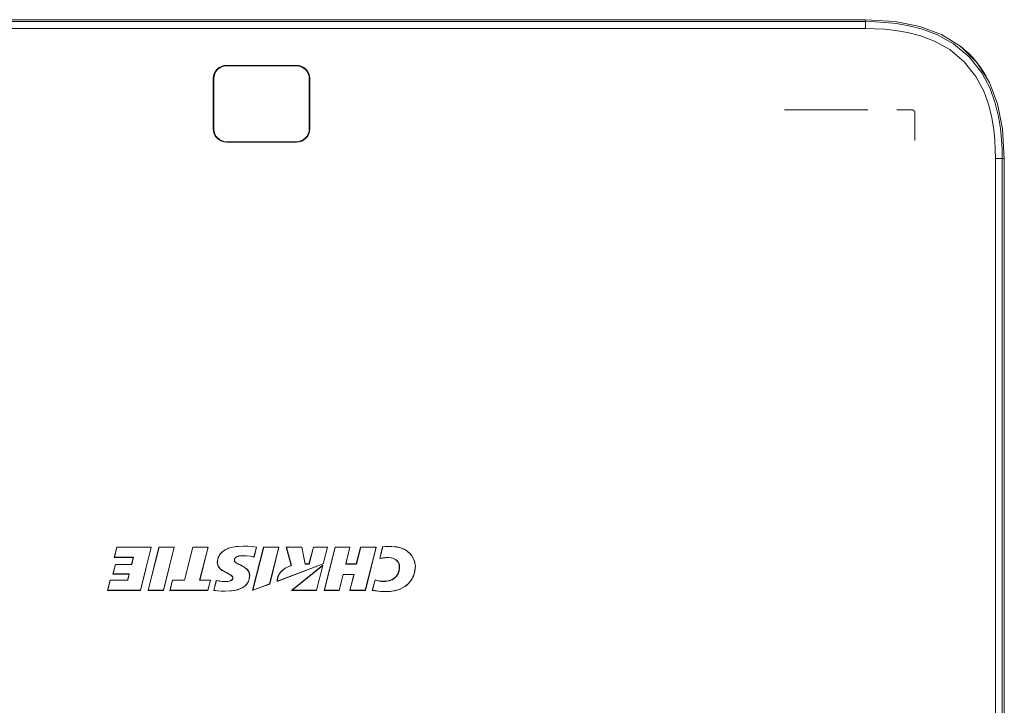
# Model space of a CAD drawing. Header units: millimetres. Extents: x 3925 to 5043, y -86 to 778.
# Tile 56 of 256: x 4283 to 4372, y 585 to 647. Entities that reach past the tile are written whole.
import ezdxf

# ---------------------------------------------------------------- set-up
doc = ezdxf.new("R2010")
doc.units = ezdxf.units.MM
doc.header["$LTSCALE"] = 46.255
for name, color, linetype in [('H30K-CHRISTIDXF_CONTINUOUS_LINE', 7, 'CONTINUOUS'), ('H30K-REAR-CODXF_CONTINUOUS_LINE', 7, 'CONTINUOUS'), ('H30K-TOP-COVDXF_CONTINUOUS_LINE', 7, 'CONTINUOUS'), ('METAL-NAMEPLDXF_CONTINUOUS_LINE', 7, 'CONTINUOUS')]:
    doc.layers.add(name, color=color, linetype=linetype)

msp = doc.modelspace()

# ---------------------------------------------------------------- linework, layer by layer
at = {"layer": 'H30K-CHRISTIDXF_CONTINUOUS_LINE', "color": 7, "linetype": 'Continuous', "lineweight": 0}
for p, q in [((4301.9146, 642.5875), (4308.2146, 642.5875)), ((4300.7646, 636.9125), (4300.7646, 641.4375)), ((4309.3646, 641.4375), (4309.3646, 636.9125)), ((4308.2146, 635.7625), (4301.9146, 635.7625))]:
    msp.add_line(p, q, dxfattribs=at)
for centre, start, end in [((4301.9146, 641.4375), 90, 180), ((4308.2146, 641.4375), 0, 90), ((4301.9146, 636.9125), 180, 270), ((4308.2146, 636.9125), 270, 0)]:
    msp.add_arc(centre, 1.15, start, end, dxfattribs=at)
at = {"layer": 'H30K-REAR-CODXF_CONTINUOUS_LINE', "color": 7, "linetype": 'Continuous', "lineweight": 0}
for p, q in [((4368.7074, 643.7304), (4367.9899, 644.3438)), ((4370.3097, 641.6474), (4369.9008, 642.3077))]:
    msp.add_line(p, q, dxfattribs=at)
for points in [[(4367.8914, 644.4054), (4368.1702, 644.209), (4369.0681, 643.3608)], [(4369.9008, 642.3077), (4369.3732, 643.0114), (4368.7074, 643.7304)], [(4369.0681, 643.3608), (4369.7694, 642.4965), (4370.3097, 641.6474)]]:
    msp.add_lwpolyline(points, dxfattribs=at)
at = {"layer": 'H30K-TOP-COVDXF_CONTINUOUS_LINE', "color": 7, "linetype": 'Continuous', "lineweight": 0}
for p, q in [((4250.6896, 646.75), (4359.4396, 646.75)), ((4359.4396, 646.5718), (4250.6896, 646.5718)), ((4359.4396, 645.9515), (4359.4396, 646.75)), ((4359.4396, 645.9515), (4250.6896, 645.9515)), ((4308.2146, 642.6375), (4301.9146, 642.6375)), ((4300.7146, 641.4375), (4300.7146, 636.9125)), ((4309.4146, 636.9125), (4309.4146, 641.4375)), ((4352.1486, 638.6219), (4359.6486, 638.6219)), ((4362.2674, 638.6219), (4363.6524, 638.6219)), ((4363.8988, 638.3718), (4363.8988, 635.8718)), ((4301.9146, 635.7125), (4308.2146, 635.7125)), ((4371.141, 560.25), (4371.141, 634.25)), ((4371.141, 634.25), (4371.9396, 634.25)), ((4371.7614, 560.25), (4371.7614, 634.25)), ((4371.9396, 634.25), (4371.9396, 560.25)), ((4315.9677, 599.2663), (4315.7014, 598.2035)), ((4317.5305, 599.2152), (4316.7962, 599.3116)), ((4292.0284, 599.2511), (4291.7948, 598.3194)), ((4295.1426, 599.2511), (4292.0284, 599.2511)), ((4294.164, 595.347), (4295.1426, 599.2511)), ((4295.8228, 599.2509), (4294.8442, 595.3485)), ((4297.2134, 599.2509), (4295.8228, 599.2509)), ((4296.2355, 595.347), (4297.2134, 599.2509)), ((4298.8759, 599.2509), (4298.1278, 596.2645)), ((4300.2666, 599.2509), (4298.8759, 599.2509)), ((4299.4967, 596.2645), (4300.2666, 599.2509)), ((4305.2446, 599.2525), (4304.2661, 595.3505)), ((4304.3873, 598.3476), (4304.6141, 599.2525)), ((4306.6352, 599.2525), (4305.2446, 599.2525)), ((4305.7996, 595.9176), (4306.6352, 599.2525)), ((4308.6951, 599.2525), (4307.2815, 599.2525)), ((4307.2815, 599.2525), (4307.7435, 597.5851)), ((4308.9988, 597.7308), (4308.6951, 599.2525)), ((4309.7382, 599.2525), (4309.3254, 597.7308)), ((4311.0001, 599.2525), (4309.7382, 599.2525)), ((4310.6188, 597.7308), (4311.0001, 599.2525)), ((4311.6876, 599.2504), (4310.7019, 595.3486)), ((4313.0256, 599.2504), (4311.6876, 599.2504)), ((4312.6529, 597.7285), (4313.0256, 599.2504)), ((4313.9813, 599.2504), (4313.5972, 597.7285)), ((4315.3929, 599.2504), (4313.9813, 599.2504)), ((4314.4145, 595.3486), (4315.3929, 599.2504)), ((4318.1279, 598.9343), (4317.5305, 599.2152)), ((4318.5669, 598.5035), (4318.1279, 598.9343)), ((4318.8291, 598.0042), (4318.5669, 598.5035)), ((4291.9059, 597.6896), (4291.6856, 596.8103)), ((4291.7948, 598.3194), (4293.5224, 598.3194)), ((4293.3622, 597.6896), (4291.9059, 597.6896)), ((4293.5224, 598.3194), (4293.3622, 597.6896)), ((4306.458, 596.1577), (4310.6188, 597.7308)), ((4307.1833, 597.3424), (4307.7435, 597.5851)), ((4310.5903, 597.6168), (4307.7693, 595.3482)), ((4309.3254, 597.7308), (4308.9988, 597.7308)), ((4310.0219, 595.3482), (4310.5903, 597.6168)), ((4313.5972, 597.7285), (4312.6529, 597.7285)), ((4317.3581, 597.8812), (4317.4564, 597.6444)), ((4318.819, 596.8242), (4318.9216, 597.5187)), ((4318.9216, 597.5187), (4318.8291, 598.0042)), ((4291.6856, 596.8103), (4293.14, 596.8103)), ((4293.14, 596.8103), (4293.0032, 596.2608)), ((4303.7866, 597.2224), (4303.9396, 596.9866)), ((4304.0004, 596.6724), (4303.9348, 596.2455)), ((4303.9396, 596.9866), (4304.0004, 596.6724)), ((4306.5383, 596.5866), (4306.7691, 597.0005)), ((4306.7691, 597.0005), (4307.1833, 597.3424)), ((4312.0473, 595.3486), (4312.4135, 596.773)), ((4312.4135, 596.773), (4313.3701, 596.773)), ((4313.3701, 596.773), (4313.004, 595.3486)), ((4318.5373, 596.2391), (4318.819, 596.8242)), ((4291.4358, 596.2608), (4291.2067, 595.347)), ((4293.0032, 596.2608), (4291.4358, 596.2608)), ((4297.0427, 596.2645), (4296.8133, 595.3478)), ((4298.1278, 596.2645), (4297.0427, 596.2645)), ((4300.4716, 596.2645), (4299.4967, 596.2645)), ((4300.2418, 595.3478), (4300.4716, 596.2645)), ((4300.9874, 596.2483), (4300.7617, 595.3478)), ((4303.9348, 596.2455), (4303.7335, 595.882)), ((4306.458, 596.1577), (4306.4732, 596.3037)), ((4315.2911, 596.3072), (4315.0393, 595.3478)), ((4315.4573, 596.2463), (4315.2911, 596.3072)), ((4317.4604, 595.4195), (4318.086, 595.7641)), ((4318.086, 595.7641), (4318.5373, 596.2391)), ((4291.2067, 595.347), (4294.164, 595.347)), ((4294.8442, 595.3485), (4296.2355, 595.347)), ((4296.8133, 595.3478), (4300.2418, 595.3478)), ((4307.7693, 595.3482), (4310.0219, 595.3482)), ((4310.7019, 595.3486), (4312.0473, 595.3486)), ((4313.004, 595.3486), (4314.4145, 595.3486)), ((4315.0393, 595.3478), (4315.77, 595.2419)), ((4315.77, 595.2419), (4316.6725, 595.2393)), ((4316.6725, 595.2393), (4317.4604, 595.4195))]:
    msp.add_line(p, q, dxfattribs=at)
for points in [[(4371.9396, 634.25), (4371.7817, 636.9125), (4371.3321, 639.1616), (4370.5941, 641.1069), (4369.4965, 642.8542), (4368.0244, 644.3222), (4366.2817, 645.4118), (4364.3433, 646.1448), (4362.1001, 646.5924), (4359.4396, 646.75)], [(4371.7614, 634.25), (4371.7478, 635.0632), (4371.699, 635.955), (4371.5985, 636.9396), (4371.4207, 638.029), (4371.1266, 639.231), (4370.6541, 640.5493), (4369.9062, 641.9714), (4368.7837, 643.3971), (4367.3701, 644.5795), (4365.9215, 645.3841), (4364.5668, 645.8931), (4363.3349, 646.2076), (4362.2242, 646.3964), (4361.2198, 646.5036), (4360.3, 646.5566), (4359.4396, 646.5718)], [(4371.141, 634.25), (4371.1278, 635.0421), (4371.0805, 635.9079), (4370.9833, 636.86), (4370.8124, 637.9079), (4370.5314, 639.0561), (4370.0841, 640.3045), (4369.3828, 641.6384), (4368.3381, 642.9655), (4367.0231, 644.0653), (4365.6661, 644.8188), (4364.3847, 645.3001), (4363.2089, 645.6002), (4362.1412, 645.7817), (4361.1704, 645.8852), (4360.2776, 645.9366), (4359.4396, 645.9515)], [(4363.6524, 638.6219), (4363.6589, 638.6217), (4363.6654, 638.6213), (4363.672, 638.6207), (4363.6785, 638.6197), (4363.6851, 638.6186), (4363.6917, 638.6171), (4363.6982, 638.6155), (4363.7047, 638.6136), (4363.7113, 638.6115), (4363.7178, 638.6091), (4363.7242, 638.6066), (4363.7307, 638.6038), (4363.7371, 638.6008), (4363.7434, 638.5976), (4363.7497, 638.5943), (4363.7559, 638.5907), (4363.7621, 638.587), (4363.7682, 638.583), (4363.7743, 638.579), (4363.7802, 638.5747), (4363.7861, 638.5703), (4363.7919, 638.5657), (4363.7976, 638.561), (4363.8032, 638.5561), (4363.8087, 638.5511), (4363.8141, 638.546), (4363.8194, 638.5407), (4363.8246, 638.5353), (4363.8296, 638.5299), (4363.8345, 638.5242), (4363.8392, 638.5185), (4363.8439, 638.5127), (4363.8483, 638.5068), (4363.8527, 638.5009), (4363.8568, 638.4948), (4363.8608, 638.4887), (4363.8646, 638.4825), (4363.8683, 638.4762), (4363.8718, 638.4699), (4363.8751, 638.4635), (4363.8782, 638.457), (4363.8811, 638.4506), (4363.8838, 638.4441), (4363.8863, 638.4375), (4363.8885, 638.431), (4363.8906, 638.4244), (4363.8924, 638.4178), (4363.8941, 638.4112), (4363.8954, 638.4046), (4363.8966, 638.398), (4363.8975, 638.3915), (4363.8981, 638.3849), (4363.8985, 638.3784), (4363.8987, 638.3718)], [(4302.1988, 599.1784), (4302.7668, 599.2977), (4303.4054, 599.3355)], [(4303.4054, 599.3355), (4303.8328, 599.329), (4304.237, 599.3062), (4304.6141, 599.2525)], [(4316.7962, 599.3116), (4316.5106, 599.3072), (4316.2341, 599.2932), (4315.9677, 599.2663)], [(4301.0793, 597.856), (4301.1524, 598.2985), (4301.3663, 598.6715)], [(4301.3663, 598.6715), (4301.7199, 598.9682), (4302.1988, 599.1784)], [(4303.3281, 598.4643), (4303.1163, 598.4501), (4302.9281, 598.4052), (4302.7728, 598.3234), (4302.6698, 598.2036), (4302.6324, 598.0541)], [(4304.3873, 598.3476), (4304.0581, 598.4134), (4303.7042, 598.4502), (4303.3281, 598.4643)], [(4302.4706, 596.4636), (4302.429, 596.5884), (4302.3296, 596.6982), (4302.1947, 596.7831), (4302.041, 596.8617), (4301.8734, 596.9433), (4301.6925, 597.0349), (4301.5012, 597.1494), (4301.3072, 597.308), (4301.147, 597.5396), (4301.0793, 597.856)], [(4302.6324, 598.0541), (4302.6755, 597.9326), (4302.7799, 597.834), (4302.9156, 597.7536), (4303.0668, 597.677), (4303.2328, 597.5971), (4303.4112, 597.5044), (4303.5993, 597.3864), (4303.7866, 597.2224)], [(4315.7014, 598.2035), (4315.9685, 598.2604), (4316.2357, 598.2873), (4316.5146, 598.2937)], [(4317.4564, 597.6444), (4317.466, 597.2151), (4317.3465, 596.8372), (4317.1138, 596.5247), (4316.7746, 596.297), (4316.3437, 596.1756), (4315.8466, 596.1692)], [(4316.5146, 598.2937), (4316.8736, 598.2396), (4317.1612, 598.0912), (4317.3581, 597.8812)], [(4300.9874, 596.2483), (4301.2563, 596.1916), (4301.5164, 596.1568), (4301.767, 596.1433)], [(4303.7335, 595.882), (4303.3904, 595.5958), (4302.9235, 595.3999), (4302.3728, 595.2928), (4301.7565, 595.2599)], [(4301.767, 596.1433), (4301.9671, 596.1505), (4302.1485, 596.1753), (4302.306, 596.2255), (4302.4244, 596.3173), (4302.4706, 596.4636)], [(4304.2661, 595.3505), (4304.7742, 595.5375), (4305.7996, 595.9176)], [(4306.4732, 596.3037), (4306.4996, 596.4451), (4306.5383, 596.5866)], [(4315.8466, 596.1692), (4315.6428, 596.2004), (4315.4573, 596.2463)], [(4301.7565, 595.2599), (4301.4344, 595.273), (4301.1023, 595.306), (4300.7617, 595.3478)]]:
    msp.add_lwpolyline(points, dxfattribs=at)
for centre, start, end in [((4301.9146, 641.4375), 90, 180), ((4308.2146, 641.4375), 0, 90), ((4301.9146, 636.9125), 180, 270), ((4308.2146, 636.9125), 270, 0)]:
    msp.add_arc(centre, 1.2, start, end, dxfattribs=at)
at = {"layer": 'METAL-NAMEPLDXF_CONTINUOUS_LINE', "color": 7, "linetype": 'Continuous', "lineweight": 0}
for p, q in [((4302.9186, 599.3035), (4302.4808, 599.2393)), ((4303.4105, 599.3255), (4302.9186, 599.3035)), ((4317.2819, 599.2615), (4316.8011, 599.3016)), ((4292.0431, 599.2411), (4291.8158, 598.3344)), ((4295.1316, 599.2411), (4292.0431, 599.2411)), ((4294.1593, 595.362), (4295.1316, 599.2411)), ((4295.8376, 599.2409), (4294.8653, 595.3635)), ((4297.2024, 599.2409), (4295.8376, 599.2409)), ((4296.2308, 595.3621), (4297.2024, 599.2409)), ((4298.8906, 599.2409), (4298.1425, 596.2545)), ((4300.2555, 599.2409), (4298.8906, 599.2409)), ((4299.4855, 596.2545), (4300.2555, 599.2409)), ((4301.7805, 598.9887), (4301.5261, 598.8118)), ((4303.1632, 598.4703), (4303.333, 598.4793)), ((4305.2593, 599.2425), (4304.289, 595.373)), ((4304.3833, 598.3656), (4304.6038, 599.2456)), ((4306.6241, 599.2425), (4305.2593, 599.2425)), ((4305.794, 595.9295), (4306.6241, 599.2425)), ((4308.6898, 599.2425), (4307.3029, 599.2425)), ((4307.3029, 599.2425), (4307.7638, 597.5793)), ((4308.9936, 597.7208), (4308.6898, 599.2425)), ((4309.7528, 599.2425), (4309.34, 597.7208)), ((4310.9891, 599.2425), (4309.7528, 599.2425)), ((4310.6133, 597.7427), (4310.9891, 599.2425)), ((4311.7024, 599.2404), (4310.723, 595.3636)), ((4313.0147, 599.2404), (4311.7024, 599.2404)), ((4312.6419, 597.7184), (4313.0147, 599.2404)), ((4313.996, 599.2404), (4313.6119, 597.7186)), ((4315.3818, 599.2404), (4313.996, 599.2404)), ((4314.4098, 595.3636), (4315.3818, 599.2404)), ((4315.9828, 599.2575), (4315.7237, 598.2234)), ((4317.6924, 599.1532), (4317.2819, 599.2615)), ((4318.582, 598.4703), (4318.3372, 598.7542)), ((4318.7671, 598.141), (4318.582, 598.4703)), ((4291.9207, 597.6796), (4291.7066, 596.8253)), ((4291.8158, 598.3344), (4293.5434, 598.3344)), ((4293.3769, 597.6796), (4291.9207, 597.6796)), ((4293.5434, 598.3344), (4293.3769, 597.6796)), ((4301.1269, 598.1441), (4301.0968, 597.8586)), ((4301.0968, 597.8586), (4301.1314, 597.636)), ((4302.6249, 598.0564), (4302.6438, 598.1643)), ((4302.6432, 597.9784), (4302.6249, 598.0564)), ((4302.6438, 598.1643), (4302.6935, 598.2598)), ((4306.4769, 596.1788), (4310.6133, 597.7427)), ((4307.7638, 597.5793), (4307.39, 597.4366)), ((4310.5741, 597.5862), (4307.8098, 595.3628)), ((4309.34, 597.7208), (4308.9936, 597.7208)), ((4310.0172, 595.3636), (4310.5741, 597.5862)), ((4313.6119, 597.7186), (4312.6419, 597.7184)), ((4316.2418, 598.3024), (4316.5197, 598.3087)), ((4317.419, 597.8095), (4317.4737, 597.6493)), ((4318.8763, 597.8178), (4318.7671, 598.141)), ((4318.8661, 597.0463), (4318.9141, 597.5212)), ((4318.9141, 597.5212), (4318.8763, 597.8178)), ((4291.7066, 596.8253), (4293.1609, 596.8253)), ((4293.1609, 596.8253), (4293.018, 596.2508)), ((4303.9657, 596.8835), (4303.8983, 597.0569)), ((4303.9636, 596.3859), (4303.9929, 596.6748)), ((4303.9929, 596.6748), (4303.9657, 596.8835)), ((4306.6679, 596.8319), (4306.5552, 596.5853)), ((4306.8417, 597.0598), (4306.6679, 596.8319)), ((4307.0806, 597.2614), (4306.8417, 597.0598)), ((4307.39, 597.4366), (4307.0806, 597.2614)), ((4312.0426, 595.3636), (4312.4088, 596.788)), ((4312.4088, 596.788), (4313.3912, 596.788)), ((4313.3912, 596.788), (4313.0251, 595.3636)), ((4318.546, 596.2693), (4318.7413, 596.633)), ((4318.7413, 596.633), (4318.8661, 597.0463)), ((4291.4506, 596.2508), (4291.2278, 595.362)), ((4293.018, 596.2508), (4291.4506, 596.2508)), ((4297.0575, 596.2545), (4296.8343, 595.3628)), ((4298.1425, 596.2545), (4297.0575, 596.2545)), ((4300.4606, 596.2545), (4299.4855, 596.2545)), ((4300.2371, 595.3628), (4300.4606, 596.2545)), ((4301.0014, 596.2356), (4300.7823, 595.361)), ((4301.772, 596.1333), (4301.5297, 596.1459)), ((4301.9192, 596.137), (4301.772, 596.1333)), ((4302.438, 596.3104), (4302.3716, 596.2481)), ((4303.3241, 595.5727), (4303.5715, 595.7364)), ((4303.5715, 595.7364), (4303.7553, 595.9255)), ((4303.7553, 595.9255), (4303.8837, 596.1386)), ((4303.8837, 596.1386), (4303.9636, 596.3859)), ((4304.783, 595.5547), (4305.794, 595.9295)), ((4306.4923, 596.3166), (4306.4769, 596.1788)), ((4306.518, 596.4502), (4306.4923, 596.3166)), ((4306.5552, 596.5853), (4306.518, 596.4502)), ((4315.3043, 596.2915), (4315.0599, 595.3607)), ((4315.4215, 596.2476), (4315.3043, 596.2915)), ((4315.8505, 596.1592), (4315.6934, 596.1813)), ((4317.9527, 595.683), (4318.2833, 595.9517)), ((4318.2833, 595.9517), (4318.546, 596.2693)), ((4291.2278, 595.362), (4294.1593, 595.362)), ((4294.8653, 595.3635), (4296.2308, 595.3621)), ((4296.8343, 595.3628), (4300.2371, 595.3628)), ((4301.4506, 595.2872), (4301.7615, 595.2749)), ((4304.289, 595.373), (4304.783, 595.5547)), ((4307.8098, 595.3628), (4310.0172, 595.3636)), ((4310.723, 595.3636), (4312.0426, 595.3636)), ((4313.0251, 595.3636), (4314.4098, 595.3636)), ((4315.0599, 595.3607), (4315.7764, 595.2568)), ((4315.7764, 595.2568), (4316.4528, 595.2382)), ((4316.4528, 595.2382), (4317.0442, 595.3117)), ((4317.0442, 595.3117), (4317.5437, 595.4665)), ((4317.5437, 595.4665), (4317.9527, 595.683))]:
    msp.add_line(p, q, dxfattribs=at)
for points in [[(4304.6038, 599.2456), (4304.2428, 599.2961), (4303.8441, 599.3188), (4303.4105, 599.3255)], [(4316.8011, 599.3016), (4316.5141, 599.2971), (4316.2411, 599.2833), (4315.9828, 599.2575)], [(4301.5261, 598.8118), (4301.3376, 598.6119), (4301.207, 598.3919), (4301.1269, 598.1441)], [(4302.4808, 599.2393), (4302.1003, 599.1332), (4301.7805, 598.9887)], [(4302.6935, 598.2598), (4302.772, 598.3372), (4302.8807, 598.4), (4303.0117, 598.4444), (4303.1632, 598.4703)], [(4303.333, 598.4793), (4303.7161, 598.4647), (4304.0658, 598.4281), (4304.3833, 598.3656)], [(4318.3372, 598.7542), (4318.0405, 598.9828), (4317.6924, 599.1532)], [(4301.1314, 597.636), (4301.2109, 597.4566), (4301.3428, 597.2979), (4301.511, 597.1638), (4301.6748, 597.0639), (4301.8291, 596.9839), (4301.9723, 596.9141), (4302.1042, 596.8491), (4302.2252, 596.786), (4302.3312, 596.7191), (4302.4139, 596.6405)], [(4302.766, 597.8343), (4302.6908, 597.9009), (4302.6432, 597.9784)], [(4303.8983, 597.0569), (4303.7813, 597.2177), (4303.6312, 597.3534), (4303.4811, 597.4548), (4303.338, 597.5349), (4303.2039, 597.6023), (4303.0788, 597.6623), (4302.9635, 597.7193), (4302.8596, 597.7759), (4302.766, 597.8343)], [(4315.7237, 598.2234), (4315.981, 598.2767), (4316.2418, 598.3024)], [(4317.4737, 597.6493), (4317.4956, 597.3575), (4317.4589, 597.0907), (4317.3689, 596.8464), (4317.2306, 596.6304), (4317.0503, 596.4506), (4316.8253, 596.3074), (4316.5491, 596.2045), (4316.2222, 596.1532), (4315.8505, 596.1592)], [(4316.5197, 598.3087), (4316.7715, 598.2829), (4316.989, 598.2131), (4317.1749, 598.1028), (4317.3195, 597.9645), (4317.419, 597.8095)], [(4302.4139, 596.6405), (4302.4675, 596.553), (4302.4882, 596.4664)], [(4301.5297, 596.1459), (4301.2725, 596.1796), (4301.0014, 596.2356)], [(4302.3716, 596.2481), (4302.2816, 596.2017), (4302.1746, 596.1696), (4302.0535, 596.1486), (4301.9192, 596.137)], [(4302.4882, 596.4664), (4302.4761, 596.3839), (4302.438, 596.3104)], [(4315.6934, 596.1813), (4315.5513, 596.2122), (4315.4215, 596.2476)], [(4300.7823, 595.361), (4301.1238, 595.3191), (4301.4506, 595.2872)], [(4301.7615, 595.2749), (4302.2299, 595.2935), (4302.6487, 595.3487), (4303.0147, 595.4422), (4303.3241, 595.5727)]]:
    msp.add_lwpolyline(points, dxfattribs=at)

doc.saveas('drawing.dxf')
